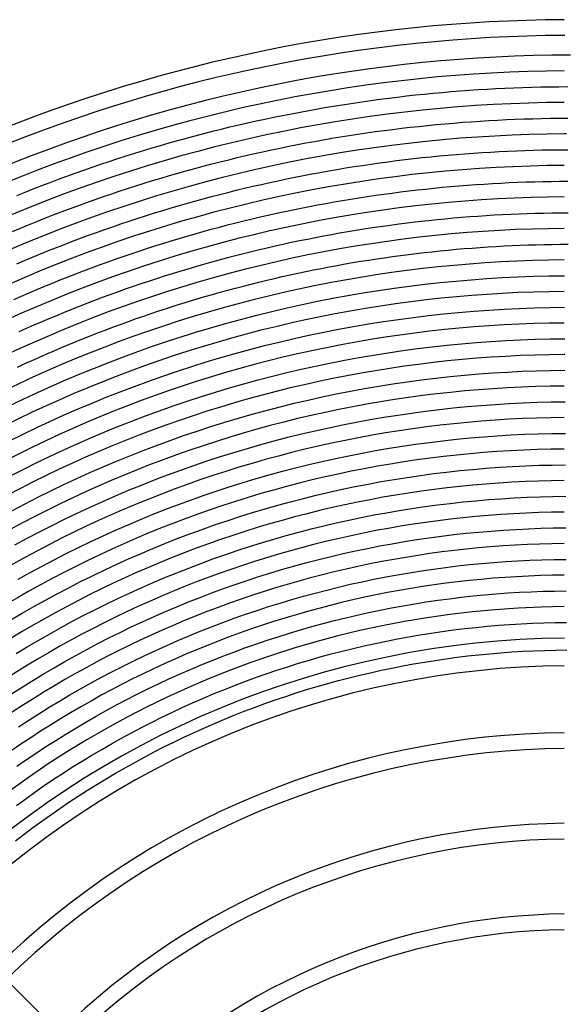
# Model space of a CAD drawing. Header units: millimetres. Extents: x -430 to 430, y -430 to 430.
# Tile 93 of 116: x -140 to -2, y 140 to 390. Entities that reach past the tile are written whole.
import ezdxf

# ---------------------------------------------------------------- set-up
doc = ezdxf.new("R2010")
doc.units = ezdxf.units.MM
doc.layers.add('HIDDEN', color=7, linetype='Continuous')
doc.layers.add('THICK', color=7, linetype='Continuous')

msp = doc.modelspace()

# ---------------------------------------------------------------- linework, layer by layer
at = {"layer": 'HIDDEN'}
for radius, start, end in [(386, 90.2738, 90.2969), (361, 90.234, 90.3175), (305, 90.354, 90.3757)]:
    msp.add_arc((0, 0), radius, start, end, dxfattribs=at)
at = {"layer": 'THICK'}
for p, q in [((-21.6, 372.37), (-19.33, 372.5)), ((-19.33, 372.5), (-17.06, 372.61)), ((-17.06, 372.61), (-14.79, 372.71)), ((-14.79, 372.71), (-12.51, 372.79)), ((-12.51, 372.79), (-10.24, 372.86)), ((-10.24, 372.86), (-7.96, 372.91)), ((-7.96, 372.91), (-5.69, 372.96)), ((-5.69, 372.96), (-3.41, 372.98)), ((-3.41, 372.98), (-1.14, 373)), ((-48.78, 369.8), (-46.52, 370.09)), ((-46.52, 370.09), (-44.27, 370.36)), ((-44.27, 370.36), (-42, 370.63)), ((-42, 370.63), (-39.74, 370.88)), ((-39.74, 370.88), (-37.48, 371.11)), ((-37.48, 371.11), (-35.22, 371.33)), ((-35.22, 371.33), (-32.95, 371.54)), ((-32.95, 371.54), (-30.68, 371.74)), ((-30.68, 371.74), (-28.41, 371.92)), ((-28.41, 371.92), (-26.15, 372.08)), ((-26.15, 372.08), (-23.88, 372.24)), ((-23.88, 372.24), (-21.6, 372.37)), ((-64.52, 367.38), (-62.28, 367.76)), ((-62.28, 367.76), (-60.03, 368.14)), ((-60.03, 368.14), (-57.79, 368.5)), ((-57.79, 368.5), (-55.54, 368.84)), ((-55.54, 368.84), (-53.29, 369.17)), ((-53.29, 369.17), (-51.04, 369.49)), ((-51.04, 369.49), (-48.78, 369.8)), ((-77.92, 364.77), (-75.7, 365.24)), ((-75.7, 365.24), (-73.47, 365.69)), ((-73.47, 365.69), (-71.23, 366.13)), ((-71.23, 366.13), (-69, 366.56)), ((-69, 366.56), (-66.76, 366.98)), ((-66.76, 366.98), (-64.52, 367.38)), ((-7.79, 364.92), (-5.57, 364.96)), ((-5.57, 364.96), (-3.34, 364.98)), ((-3.34, 364.98), (-1.11, 365)), ((-89.01, 362.22), (-86.8, 362.76)), ((-86.8, 362.76), (-84.58, 363.28)), ((-84.58, 363.28), (-82.37, 363.79)), ((-82.37, 363.79), (-80.15, 364.29)), ((-80.15, 364.29), (-77.92, 364.77)), ((-43.32, 362.42), (-41.1, 362.68)), ((-41.1, 362.68), (-38.89, 362.92)), ((-38.89, 362.92), (-36.68, 363.15)), ((-36.68, 363.15), (-34.46, 363.37)), ((-34.46, 363.37), (-32.24, 363.57)), ((-32.24, 363.57), (-30.02, 363.76)), ((-30.02, 363.76), (-27.81, 363.94)), ((-27.81, 363.94), (-25.58, 364.1)), ((-25.58, 364.1), (-23.36, 364.25)), ((-23.36, 364.25), (-21.14, 364.39)), ((-21.14, 364.39), (-18.92, 364.51)), ((-18.92, 364.51), (-16.69, 364.62)), ((-16.69, 364.62), (-14.47, 364.71)), ((-14.47, 364.71), (-12.24, 364.79)), ((-12.24, 364.79), (-10.02, 364.86)), ((-10.02, 364.86), (-7.79, 364.92)), ((-100.01, 359.34), (-97.82, 359.94)), ((-97.82, 359.94), (-95.62, 360.53)), ((-95.62, 360.53), (-93.42, 361.11)), ((-93.42, 361.11), (-91.22, 361.67)), ((-91.22, 361.67), (-89.01, 362.22)), ((-60.94, 359.88), (-58.75, 360.24)), ((-58.75, 360.24), (-56.55, 360.59)), ((-56.55, 360.59), (-54.35, 360.93)), ((-54.35, 360.93), (-52.15, 361.26)), ((-52.15, 361.26), (-49.94, 361.57)), ((-49.94, 361.57), (-47.73, 361.87)), ((-47.73, 361.87), (-45.53, 362.15)), ((-45.53, 362.15), (-43.32, 362.42)), ((-108.75, 356.79), (-106.57, 357.45)), ((-106.57, 357.45), (-104.39, 358.09)), ((-104.39, 358.09), (-102.21, 358.72)), ((-102.21, 358.72), (-100.01, 359.34)), ((-74.07, 357.41), (-71.89, 357.85)), ((-71.89, 357.85), (-69.71, 358.28)), ((-69.71, 358.28), (-67.52, 358.7)), ((-67.52, 358.7), (-65.33, 359.11)), ((-65.33, 359.11), (-63.14, 359.5)), ((-63.14, 359.5), (-60.94, 359.88)), ((-115.26, 354.74), (-113.1, 355.44)), ((-113.1, 355.44), (-110.93, 356.12)), ((-110.93, 356.12), (-108.75, 356.79)), ((-87.1, 354.46), (-84.94, 354.98)), ((-84.94, 354.98), (-82.77, 355.49)), ((-82.77, 355.49), (-80.6, 355.99)), ((-80.6, 355.99), (-78.43, 356.47)), ((-78.43, 356.47), (-76.25, 356.95)), ((-76.25, 356.95), (-74.07, 357.41)), ((-40.2, 354.73), (-38.04, 354.97)), ((-38.04, 354.97), (-35.87, 355.19)), ((-35.87, 355.19), (-33.71, 355.41)), ((-33.71, 355.41), (-31.54, 355.6)), ((-31.54, 355.6), (-29.37, 355.79)), ((-29.37, 355.79), (-27.2, 355.96)), ((-27.2, 355.96), (-25.02, 356.12)), ((-25.02, 356.12), (-22.85, 356.27)), ((-22.85, 356.27), (-20.68, 356.4)), ((-20.68, 356.4), (-18.5, 356.52)), ((-18.5, 356.52), (-16.33, 356.63)), ((-16.33, 356.63), (-14.15, 356.72)), ((-14.15, 356.72), (-11.98, 356.8)), ((-11.98, 356.8), (-9.8, 356.87)), ((-9.8, 356.87), (-7.62, 356.92)), ((-7.62, 356.92), (-5.44, 356.96)), ((-5.44, 356.96), (-3.27, 356.99)), ((-3.27, 356.99), (-1.09, 357)), ((-123.88, 351.83), (-121.74, 352.58)), ((-121.74, 352.58), (-119.58, 353.31)), ((-119.58, 353.31), (-117.43, 354.03)), ((-117.43, 354.03), (-115.26, 354.74)), ((-95.72, 352.22), (-93.57, 352.8)), ((-93.57, 352.8), (-91.42, 353.37)), ((-91.42, 353.37), (-89.26, 353.92)), ((-89.26, 353.92), (-87.1, 354.46)), ((-57.46, 352.35), (-55.31, 352.69)), ((-55.31, 352.69), (-53.16, 353.02)), ((-53.16, 353.02), (-51, 353.34)), ((-51, 353.34), (-48.85, 353.64)), ((-48.85, 353.64), (-46.69, 353.93)), ((-46.69, 353.93), (-44.53, 354.21)), ((-44.53, 354.21), (-42.37, 354.48)), ((-42.37, 354.48), (-40.2, 354.73)), ((-130.3, 349.5), (-128.17, 350.29)), ((-128.17, 350.29), (-126.03, 351.06)), ((-126.03, 351.06), (-123.88, 351.83)), ((-104.29, 349.78), (-102.15, 350.41)), ((-102.15, 350.41), (-100.01, 351.03)), ((-100.01, 351.03), (-97.87, 351.63)), ((-97.87, 351.63), (-95.72, 352.22)), ((-72.45, 349.57), (-70.31, 350.01)), ((-70.31, 350.01), (-68.18, 350.43)), ((-68.18, 350.43), (-66.04, 350.84)), ((-66.04, 350.84), (-63.9, 351.24)), ((-63.9, 351.24), (-61.75, 351.62)), ((-61.75, 351.62), (-59.61, 351.99)), ((-59.61, 351.99), (-57.46, 352.35)), ((-136.68, 347.06), (-134.56, 347.88)), ((-134.56, 347.88), (-132.43, 348.7)), ((-132.43, 348.7), (-130.3, 349.5)), ((-112.79, 347.14), (-110.67, 347.82)), ((-110.67, 347.82), (-108.55, 348.49)), ((-108.55, 348.49), (-106.42, 349.14)), ((-106.42, 349.14), (-104.29, 349.78)), ((-83.08, 347.2), (-80.96, 347.7)), ((-80.96, 347.7), (-78.83, 348.19)), ((-78.83, 348.19), (-76.71, 348.66)), ((-76.71, 348.66), (-74.58, 349.12)), ((-74.58, 349.12), (-72.45, 349.57)), ((-35.07, 347.23), (-32.95, 347.44)), ((-32.95, 347.44), (-30.83, 347.64)), ((-30.83, 347.64), (-28.71, 347.82)), ((-28.71, 347.82), (-26.59, 347.99)), ((-26.59, 347.99), (-24.46, 348.14)), ((-24.46, 348.14), (-22.34, 348.28)), ((-22.34, 348.28), (-20.21, 348.41)), ((-20.21, 348.41), (-18.09, 348.53)), ((-18.09, 348.53), (-15.96, 348.63)), ((-15.96, 348.63), (-13.83, 348.73)), ((-13.83, 348.73), (-11.71, 348.8)), ((-11.71, 348.8), (-9.58, 348.87)), ((-9.58, 348.87), (-7.45, 348.92)), ((-7.45, 348.92), (-5.32, 348.96)), ((-5.32, 348.96), (-3.19, 348.99)), ((-3.19, 348.99), (-1.06, 349)), ((-140.9, 345.36), (-138.79, 346.22)), ((-138.79, 346.22), (-136.68, 347.06)), ((-121.23, 344.28), (-119.12, 345.01)), ((-119.12, 345.01), (-117.02, 345.73)), ((-117.02, 345.73), (-114.91, 346.44)), ((-114.91, 346.44), (-112.79, 347.14)), ((-93.62, 344.5), (-91.52, 345.07)), ((-91.52, 345.07), (-89.41, 345.62)), ((-89.41, 345.62), (-87.3, 346.16)), ((-87.3, 346.16), (-85.19, 346.69)), ((-85.19, 346.69), (-83.08, 347.2)), ((-54.07, 344.79), (-51.97, 345.11)), ((-51.97, 345.11), (-49.86, 345.42)), ((-49.86, 345.42), (-47.75, 345.72)), ((-47.75, 345.72), (-45.64, 346)), ((-45.64, 346), (-43.53, 346.27)), ((-43.53, 346.27), (-41.42, 346.53)), ((-41.42, 346.53), (-39.3, 346.78)), ((-39.3, 346.78), (-37.19, 347.01)), ((-37.19, 347.01), (-35.07, 347.23)), ((-127.51, 342), (-125.42, 342.78)), ((-125.42, 342.78), (-123.33, 343.53)), ((-123.33, 343.53), (-121.23, 344.28)), ((-102, 342.12), (-99.91, 342.73)), ((-99.91, 342.73), (-97.82, 343.34)), ((-97.82, 343.34), (-95.72, 343.93)), ((-95.72, 343.93), (-93.62, 344.5)), ((-68.74, 342.16), (-66.65, 342.58)), ((-66.65, 342.58), (-64.56, 342.98)), ((-64.56, 342.98), (-62.47, 343.36)), ((-62.47, 343.36), (-60.37, 343.74)), ((-60.37, 343.74), (-58.27, 344.1)), ((-58.27, 344.1), (-56.17, 344.45)), ((-56.17, 344.45), (-54.07, 344.79)), ((-133.74, 339.61), (-131.67, 340.42)), ((-131.67, 340.42), (-129.59, 341.22)), ((-129.59, 341.22), (-127.51, 342)), ((-110.32, 339.53), (-108.25, 340.19)), ((-108.25, 340.19), (-106.17, 340.85)), ((-106.17, 340.85), (-104.09, 341.49)), ((-104.09, 341.49), (-102, 342.12)), ((-79.14, 339.91), (-77.07, 340.38)), ((-77.07, 340.38), (-74.99, 340.85)), ((-74.99, 340.85), (-72.91, 341.3)), ((-72.91, 341.3), (-70.82, 341.74)), ((-70.82, 341.74), (-68.74, 342.16)), ((-28.05, 339.84), (-25.98, 340.01)), ((-25.98, 340.01), (-23.9, 340.16)), ((-23.9, 340.16), (-21.83, 340.3)), ((-21.83, 340.3), (-19.75, 340.43)), ((-19.75, 340.43), (-17.67, 340.54)), ((-17.67, 340.54), (-15.6, 340.64)), ((-15.6, 340.64), (-13.52, 340.73)), ((-13.52, 340.73), (-11.44, 340.81)), ((-11.44, 340.81), (-9.36, 340.87)), ((-9.36, 340.87), (-7.28, 340.92)), ((-7.28, 340.92), (-5.2, 340.96)), ((-5.2, 340.96), (-3.12, 340.99)), ((-3.12, 340.99), (-1.04, 341)), ((-139.94, 337.11), (-137.88, 337.96)), ((-137.88, 337.96), (-135.81, 338.79)), ((-135.81, 338.79), (-133.74, 339.61)), ((-118.57, 336.73), (-116.51, 337.45)), ((-116.51, 337.45), (-114.45, 338.16)), ((-114.45, 338.16), (-112.39, 338.85)), ((-112.39, 338.85), (-110.32, 339.53)), ((-89.47, 337.34), (-87.41, 337.88)), ((-87.41, 337.88), (-85.35, 338.4)), ((-85.35, 338.4), (-83.28, 338.92)), ((-83.28, 338.92), (-81.21, 339.42)), ((-81.21, 339.42), (-79.14, 339.91)), ((-50.77, 337.2), (-48.72, 337.5)), ((-48.72, 337.5), (-46.66, 337.79)), ((-46.66, 337.79), (-44.6, 338.07)), ((-44.6, 338.07), (-42.53, 338.34)), ((-42.53, 338.34), (-40.47, 338.59)), ((-40.47, 338.59), (-38.4, 338.83)), ((-38.4, 338.83), (-36.33, 339.06)), ((-36.33, 339.06), (-34.26, 339.27)), ((-34.26, 339.27), (-32.19, 339.48)), ((-32.19, 339.48), (-30.12, 339.67)), ((-30.12, 339.67), (-28.05, 339.84)), ((-141.99, 336.25), (-139.94, 337.11)), ((-124.71, 334.51), (-122.67, 335.26)), ((-122.67, 335.26), (-120.62, 336)), ((-120.62, 336), (-118.57, 336.73)), ((-99.72, 334.45), (-97.67, 335.05)), ((-97.67, 335.05), (-95.63, 335.64)), ((-95.63, 335.64), (-93.58, 336.22)), ((-93.58, 336.22), (-91.53, 336.78)), ((-91.53, 336.78), (-89.47, 337.34)), ((-65.12, 334.72), (-63.08, 335.11)), ((-63.08, 335.11), (-61.03, 335.49)), ((-61.03, 335.49), (-58.99, 335.86)), ((-58.99, 335.86), (-56.94, 336.21)), ((-56.94, 336.21), (-54.88, 336.55)), ((-54.88, 336.55), (-52.83, 336.88)), ((-52.83, 336.88), (-50.77, 337.2)), ((-130.81, 332.17), (-128.78, 332.96)), ((-128.78, 332.96), (-126.75, 333.74)), ((-126.75, 333.74), (-124.71, 334.51)), ((-107.85, 331.92), (-105.82, 332.57)), ((-105.82, 332.57), (-103.79, 333.21)), ((-103.79, 333.21), (-101.75, 333.84)), ((-101.75, 333.84), (-99.72, 334.45)), ((-77.33, 332.12), (-75.3, 332.58)), ((-75.3, 332.58), (-73.27, 333.04)), ((-73.27, 333.04), (-71.24, 333.48)), ((-71.24, 333.48), (-69.2, 333.9)), ((-69.2, 333.9), (-67.16, 334.32)), ((-67.16, 334.32), (-65.12, 334.72)), ((-21.31, 332.32), (-19.29, 332.44)), ((-19.29, 332.44), (-17.26, 332.55)), ((-17.26, 332.55), (-15.23, 332.65)), ((-15.23, 332.65), (-13.2, 332.74)), ((-13.2, 332.74), (-11.17, 332.81)), ((-11.17, 332.81), (-9.14, 332.87)), ((-9.14, 332.87), (-7.11, 332.92)), ((-7.11, 332.92), (-5.08, 332.96)), ((-5.08, 332.96), (-3.05, 332.99)), ((-3.05, 332.99), (-1.02, 333)), ((-136.87, 329.72), (-134.86, 330.55)), ((-134.86, 330.55), (-132.84, 331.37)), ((-132.84, 331.37), (-130.81, 332.17)), ((-113.9, 329.89), (-111.89, 330.58)), ((-111.89, 330.58), (-109.87, 331.25)), ((-109.87, 331.25), (-107.85, 331.92)), ((-87.42, 329.6), (-85.41, 330.13)), ((-85.41, 330.13), (-83.39, 330.65)), ((-83.39, 330.65), (-81.37, 331.15)), ((-81.37, 331.15), (-79.35, 331.64)), ((-79.35, 331.64), (-77.33, 332.12)), ((-45.56, 329.87), (-43.55, 330.14)), ((-43.55, 330.14), (-41.53, 330.4)), ((-41.53, 330.4), (-39.52, 330.65)), ((-39.52, 330.65), (-37.5, 330.88)), ((-37.5, 330.88), (-35.48, 331.1)), ((-35.48, 331.1), (-33.46, 331.31)), ((-33.46, 331.31), (-31.44, 331.51)), ((-31.44, 331.51), (-29.42, 331.7)), ((-29.42, 331.7), (-27.39, 331.87)), ((-27.39, 331.87), (-25.37, 332.03)), ((-25.37, 332.03), (-23.34, 332.18)), ((-23.34, 332.18), (-21.31, 332.32)), ((-140.88, 328.03), (-138.88, 328.88)), ((-138.88, 328.88), (-136.87, 329.72)), ((-121.92, 327.01), (-119.92, 327.75)), ((-119.92, 327.75), (-117.92, 328.48)), ((-117.92, 328.48), (-115.91, 329.19)), ((-115.91, 329.19), (-113.9, 329.89)), ((-95.44, 327.37), (-93.44, 327.95)), ((-93.44, 327.95), (-91.43, 328.51)), ((-91.43, 328.51), (-89.43, 329.06)), ((-89.43, 329.06), (-87.42, 329.6)), ((-61.6, 327.25), (-59.6, 327.62)), ((-59.6, 327.62), (-57.6, 327.98)), ((-57.6, 327.98), (-55.6, 328.33)), ((-55.6, 328.33), (-53.6, 328.66)), ((-53.6, 328.66), (-51.59, 328.98)), ((-51.59, 328.98), (-49.58, 329.29)), ((-49.58, 329.29), (-47.57, 329.58)), ((-47.57, 329.58), (-45.56, 329.87)), ((-127.88, 324.73), (-125.9, 325.5)), ((-125.9, 325.5), (-123.91, 326.26)), ((-123.91, 326.26), (-121.92, 327.01)), ((-105.37, 324.31), (-103.39, 324.95)), ((-103.39, 324.95), (-101.41, 325.57)), ((-101.41, 325.57), (-99.42, 326.18)), ((-99.42, 326.18), (-97.43, 326.78)), ((-97.43, 326.78), (-95.44, 327.37)), ((-73.53, 324.78), (-71.55, 325.22)), ((-71.55, 325.22), (-69.57, 325.65)), ((-69.57, 325.65), (-67.58, 326.07)), ((-67.58, 326.07), (-65.59, 326.48)), ((-65.59, 326.48), (-63.59, 326.87)), ((-63.59, 326.87), (-61.6, 327.25)), ((-9.85, 324.85), (-5.91, 324.95)), ((-5.91, 324.95), (-1.97, 324.99)), ((-133.8, 322.33), (-131.83, 323.14)), ((-131.83, 323.14), (-129.86, 323.94)), ((-129.86, 323.94), (-127.88, 324.73)), ((-111.29, 322.33), (-109.32, 323)), ((-109.32, 323), (-107.35, 323.66)), ((-107.35, 323.66), (-105.37, 324.31)), ((-83.4, 322.39), (-81.44, 322.89)), ((-81.44, 322.89), (-79.46, 323.38)), ((-79.46, 323.38), (-77.49, 323.86)), ((-77.49, 323.86), (-75.51, 324.33)), ((-75.51, 324.33), (-73.53, 324.78)), ((-41.28, 322.37), (-37.37, 322.84)), ((-37.37, 322.84), (-33.45, 323.27)), ((-33.45, 323.27), (-29.53, 323.66)), ((-29.53, 323.66), (-25.6, 323.99)), ((-25.6, 323.99), (-21.67, 324.28)), ((-21.67, 324.28), (-17.73, 324.52)), ((-17.73, 324.52), (-13.79, 324.71)), ((-13.79, 324.71), (-9.85, 324.85)), ((-139.68, 319.83), (-137.72, 320.68)), ((-137.72, 320.68), (-135.77, 321.51)), ((-135.77, 321.51), (-133.8, 322.33)), ((-119.12, 319.52), (-117.17, 320.24)), ((-117.17, 320.24), (-115.22, 320.95)), ((-115.22, 320.95), (-113.26, 321.64)), ((-113.26, 321.64), (-111.29, 322.33)), ((-93.2, 319.69), (-91.24, 320.26)), ((-91.24, 320.26), (-89.29, 320.81)), ((-89.29, 320.81), (-87.33, 321.34)), ((-87.33, 321.34), (-85.37, 321.87)), ((-85.37, 321.87), (-83.4, 322.39)), ((-60.74, 319.27), (-56.87, 319.99)), ((-56.87, 319.99), (-52.98, 320.65)), ((-52.98, 320.65), (-49.09, 321.27)), ((-49.09, 321.27), (-45.19, 321.84)), ((-45.19, 321.84), (-41.28, 322.37)), ((-141.63, 318.97), (-139.68, 319.83)), ((-124.95, 317.28), (-123.01, 318.04)), ((-123.01, 318.04), (-121.07, 318.78)), ((-121.07, 318.78), (-119.12, 319.52)), ((-100.97, 317.32), (-99.03, 317.93)), ((-99.03, 317.93), (-97.09, 318.53)), ((-97.09, 318.53), (-95.15, 319.12)), ((-95.15, 319.12), (-93.2, 319.69)), ((-72.32, 316.85), (-68.47, 317.71)), ((-68.47, 317.71), (-64.61, 318.51)), ((-64.61, 318.51), (-60.74, 319.27)), ((-132.65, 314.14), (-130.74, 314.94)), ((-130.74, 314.94), (-128.81, 315.73)), ((-128.81, 315.73), (-126.88, 316.51)), ((-126.88, 316.51), (-124.95, 317.28)), ((-108.68, 314.77), (-106.76, 315.42)), ((-106.76, 315.42), (-104.83, 316.07)), ((-104.83, 316.07), (-102.9, 316.7)), ((-102.9, 316.7), (-100.97, 317.32)), ((-83.8, 314.01), (-79.98, 315)), ((-79.98, 315), (-76.16, 315.95)), ((-76.16, 315.95), (-72.32, 316.85)), ((-36.45, 314.9), (-32.63, 315.32)), ((-32.63, 315.32), (-28.8, 315.69)), ((-28.8, 315.69), (-24.97, 316.02)), ((-24.97, 316.02), (-21.13, 316.29)), ((-21.13, 316.29), (-17.29, 316.53)), ((-17.29, 316.53), (-13.45, 316.71)), ((-13.45, 316.71), (-9.61, 316.85)), ((-9.61, 316.85), (-5.77, 316.95)), ((-5.77, 316.95), (-1.92, 316.99)), ((-138.38, 311.66), (-136.48, 312.5)), ((-136.48, 312.5), (-134.57, 313.32)), ((-134.57, 313.32), (-132.65, 314.14)), ((-116.33, 312.02), (-114.42, 312.72)), ((-114.42, 312.72), (-112.51, 313.42)), ((-112.51, 313.42), (-110.6, 314.1)), ((-110.6, 314.1), (-108.68, 314.77)), ((-91.39, 311.89), (-87.6, 312.97)), ((-87.6, 312.97), (-83.8, 314.01)), ((-55.47, 312.11), (-51.68, 312.76)), ((-51.68, 312.76), (-47.88, 313.36)), ((-47.88, 313.36), (-44.08, 313.92)), ((-44.08, 313.92), (-40.26, 314.43)), ((-40.26, 314.43), (-36.45, 314.9)), ((-140.28, 310.81), (-138.38, 311.66)), ((-122.02, 309.84), (-120.13, 310.58)), ((-120.13, 310.58), (-118.23, 311.3)), ((-118.23, 311.3), (-116.33, 312.02)), ((-98.93, 309.58), (-95.17, 310.75)), ((-95.17, 310.75), (-91.39, 311.89)), ((-66.79, 309.89), (-63.02, 310.67)), ((-63.02, 310.67), (-59.25, 311.41)), ((-59.25, 311.41), (-55.47, 312.11)), ((-129.54, 306.77), (-127.67, 307.55)), ((-127.67, 307.55), (-125.79, 308.33)), ((-125.79, 308.33), (-123.91, 309.09)), ((-123.91, 309.09), (-122.02, 309.84)), ((-106.41, 307.09), (-102.68, 308.35)), ((-102.68, 308.35), (-98.93, 309.58)), ((-78.02, 307.25), (-74.28, 308.17)), ((-74.28, 308.17), (-70.54, 309.05)), ((-70.54, 309.05), (-66.79, 309.89)), ((-31.8, 307.36), (-28.07, 307.72)), ((-28.07, 307.72), (-24.34, 308.04)), ((-24.34, 308.04), (-20.6, 308.31)), ((-20.6, 308.31), (-16.86, 308.54)), ((-16.86, 308.54), (-13.11, 308.72)), ((-13.11, 308.72), (-9.37, 308.86)), ((-9.37, 308.86), (-5.62, 308.95)), ((-5.62, 308.95), (-1.87, 308.99)), ((-135.13, 304.35), (-133.27, 305.17)), ((-133.27, 305.17), (-131.41, 305.97)), ((-131.41, 305.97), (-129.54, 306.77)), ((-113.83, 304.41), (-110.13, 305.77)), ((-110.13, 305.77), (-106.41, 307.09)), ((-89.14, 304.21), (-85.45, 305.27)), ((-85.45, 305.27), (-81.74, 306.28)), ((-81.74, 306.28), (-78.02, 307.25)), ((-50.37, 304.87), (-46.67, 305.45)), ((-46.67, 305.45), (-42.96, 306)), ((-42.96, 306), (-39.25, 306.5)), ((-39.25, 306.5), (-35.53, 306.95)), ((-35.53, 306.95), (-31.8, 307.36)), ((-140.68, 301.82), (-138.84, 302.68)), ((-138.84, 302.68), (-136.99, 303.52)), ((-136.99, 303.52), (-135.13, 304.35)), ((-121.18, 301.56), (-117.51, 303.01)), ((-117.51, 303.01), (-113.83, 304.41)), ((-96.49, 301.96), (-92.82, 303.1)), ((-92.82, 303.1), (-89.14, 304.21)), ((-65.1, 302.06), (-61.43, 302.83)), ((-61.43, 302.83), (-57.75, 303.55)), ((-57.75, 303.55), (-54.07, 304.23)), ((-54.07, 304.23), (-50.37, 304.87)), ((-128.46, 298.54), (-124.83, 300.07)), ((-124.83, 300.07), (-121.18, 301.56)), ((-103.79, 299.53), (-100.15, 300.76)), ((-100.15, 300.76), (-96.49, 301.96)), ((-76.05, 299.5), (-72.41, 300.4)), ((-72.41, 300.4), (-68.76, 301.25)), ((-68.76, 301.25), (-65.1, 302.06)), ((-27.35, 299.76), (-23.71, 300.06)), ((-23.71, 300.06), (-20.07, 300.33)), ((-20.07, 300.33), (-16.42, 300.55)), ((-16.42, 300.55), (-12.77, 300.73)), ((-12.77, 300.73), (-9.13, 300.86)), ((-9.13, 300.86), (-5.48, 300.95)), ((-5.48, 300.95), (-1.83, 300.99)), ((-132.07, 296.96), (-128.46, 298.54)), ((-111.03, 296.92), (-107.42, 298.25)), ((-107.42, 298.25), (-103.79, 299.53)), ((-86.89, 296.53), (-83.29, 297.56)), ((-83.29, 297.56), (-79.67, 298.55)), ((-79.67, 298.55), (-76.05, 299.5)), ((-49.07, 296.97), (-45.46, 297.55)), ((-45.46, 297.55), (-41.85, 298.08)), ((-41.85, 298.08), (-38.23, 298.56)), ((-38.23, 298.56), (-34.61, 299)), ((-34.61, 299), (-30.98, 299.4)), ((-30.98, 299.4), (-27.35, 299.76)), ((-139.23, 293.66), (-135.66, 295.33)), ((-135.66, 295.33), (-132.07, 296.96)), ((-118.2, 294.14), (-114.62, 295.55)), ((-114.62, 295.55), (-111.03, 296.92)), ((-94.06, 294.34), (-90.48, 295.46)), ((-90.48, 295.46), (-86.89, 296.53)), ((-63.41, 294.24), (-59.84, 294.99)), ((-59.84, 294.99), (-56.26, 295.7)), ((-56.26, 295.7), (-52.67, 296.36)), ((-52.67, 296.36), (-49.07, 296.97)), ((-142.79, 291.95), (-139.23, 293.66)), ((-125.3, 291.19), (-121.75, 292.69)), ((-121.75, 292.69), (-118.2, 294.14)), ((-101.17, 291.97), (-97.62, 293.17)), ((-97.62, 293.17), (-94.06, 294.34)), ((-74.08, 291.74), (-70.53, 292.62)), ((-70.53, 292.62), (-66.98, 293.45)), ((-66.98, 293.45), (-63.41, 294.24)), ((-19.53, 292.35), (-15.99, 292.56)), ((-15.99, 292.56), (-12.44, 292.74)), ((-12.44, 292.74), (-8.88, 292.87)), ((-8.88, 292.87), (-5.33, 292.95)), ((-5.33, 292.95), (-1.78, 292.99)), ((-128.82, 289.65), (-125.3, 291.19)), ((-108.22, 289.43), (-104.71, 290.72)), ((-104.71, 290.72), (-101.17, 291.97)), ((-81.13, 289.86), (-77.61, 290.82)), ((-77.61, 290.82), (-74.08, 291.74)), ((-44.26, 289.64), (-40.74, 290.15)), ((-40.74, 290.15), (-37.22, 290.63)), ((-37.22, 290.63), (-33.69, 291.06)), ((-33.69, 291.06), (-30.16, 291.44)), ((-30.16, 291.44), (-26.62, 291.79)), ((-26.62, 291.79), (-23.08, 292.09)), ((-23.08, 292.09), (-19.53, 292.35)), ((-135.81, 286.44), (-132.32, 288.06)), ((-132.32, 288.06), (-128.82, 289.65)), ((-115.21, 286.72), (-111.73, 288.09)), ((-111.73, 288.09), (-108.22, 289.43)), ((-91.62, 286.72), (-88.14, 287.81)), ((-88.14, 287.81), (-84.64, 288.85)), ((-84.64, 288.85), (-81.13, 289.86)), ((-58.25, 287.15), (-54.76, 287.84)), ((-54.76, 287.84), (-51.27, 288.48)), ((-51.27, 288.48), (-47.76, 289.08)), ((-47.76, 289.08), (-44.26, 289.64)), ((-139.27, 284.77), (-135.81, 286.44)), ((-122.13, 283.84), (-118.68, 285.3)), ((-118.68, 285.3), (-115.21, 286.72)), ((-98.55, 284.41), (-95.1, 285.58)), ((-95.1, 285.58), (-91.62, 286.72)), ((-68.66, 284.84), (-65.2, 285.65)), ((-65.2, 285.65), (-61.73, 286.42)), ((-61.73, 286.42), (-58.25, 287.15)), ((-8.64, 284.87), (-5.19, 284.95)), ((-5.19, 284.95), (-1.73, 284.99)), ((-142.71, 283.06), (-139.27, 284.77)), ((-125.57, 282.34), (-122.13, 283.84)), ((-105.42, 281.93), (-101.99, 283.19)), ((-101.99, 283.19), (-98.55, 284.41)), ((-78.98, 282.16), (-75.55, 283.09)), ((-75.55, 283.09), (-72.11, 283.99)), ((-72.11, 283.99), (-68.66, 284.84)), ((-39.63, 282.23), (-36.2, 282.69)), ((-36.2, 282.69), (-32.77, 283.11)), ((-32.77, 283.11), (-29.33, 283.49)), ((-29.33, 283.49), (-25.89, 283.82)), ((-25.89, 283.82), (-22.45, 284.11)), ((-22.45, 284.11), (-19, 284.37)), ((-19, 284.37), (-15.55, 284.58)), ((-15.55, 284.58), (-12.1, 284.74)), ((-12.1, 284.74), (-8.64, 284.87)), ((-132.38, 279.21), (-128.98, 280.79)), ((-128.98, 280.79), (-125.57, 282.34)), ((-112.23, 279.29), (-108.83, 280.64)), ((-108.83, 280.64), (-105.42, 281.93)), ((-89.19, 279.1), (-85.8, 280.16)), ((-85.8, 280.16), (-82.39, 281.18)), ((-82.39, 281.18), (-78.98, 282.16)), ((-56.66, 279.31), (-53.27, 279.98)), ((-53.27, 279.98), (-49.87, 280.6)), ((-49.87, 280.6), (-46.46, 281.19)), ((-46.46, 281.19), (-43.05, 281.73)), ((-43.05, 281.73), (-39.63, 282.23)), ((-139.11, 275.91), (-135.76, 277.58)), ((-135.76, 277.58), (-132.38, 279.21)), ((-118.97, 276.49), (-115.61, 277.91)), ((-115.61, 277.91), (-112.23, 279.29)), ((-95.93, 276.85), (-92.57, 277.99)), ((-92.57, 277.99), (-89.19, 279.1)), ((-66.78, 277.06), (-63.42, 277.85)), ((-63.42, 277.85), (-60.04, 278.6)), ((-60.04, 278.6), (-56.66, 279.31)), ((-142.45, 274.21), (-139.11, 275.91)), ((-125.64, 273.52), (-122.32, 275.03)), ((-122.32, 275.03), (-118.97, 276.49)), ((-102.62, 274.44), (-99.28, 275.67)), ((-99.28, 275.67), (-95.93, 276.85)), ((-76.82, 274.45), (-73.49, 275.36)), ((-73.49, 275.36), (-70.14, 276.23)), ((-70.14, 276.23), (-66.78, 277.06)), ((-35.18, 274.76), (-31.85, 275.16)), ((-31.85, 275.16), (-28.51, 275.53)), ((-28.51, 275.53), (-25.16, 275.85)), ((-25.16, 275.85), (-21.82, 276.14)), ((-21.82, 276.14), (-18.47, 276.38)), ((-18.47, 276.38), (-15.11, 276.59)), ((-15.11, 276.59), (-11.76, 276.75)), ((-11.76, 276.75), (-8.4, 276.87)), ((-8.4, 276.87), (-5.04, 276.95)), ((-5.04, 276.95), (-1.68, 276.99)), ((-128.95, 271.98), (-125.64, 273.52)), ((-109.25, 271.87), (-105.94, 273.18)), ((-105.94, 273.18), (-102.62, 274.44)), ((-86.75, 271.48), (-83.45, 272.51)), ((-83.45, 272.51), (-80.14, 273.5)), ((-80.14, 273.5), (-76.82, 274.45)), ((-51.77, 272.12), (-48.47, 272.73)), ((-48.47, 272.73), (-45.16, 273.29)), ((-45.16, 273.29), (-41.84, 273.82)), ((-41.84, 273.82), (-38.51, 274.31)), ((-38.51, 274.31), (-35.18, 274.76)), ((-135.51, 268.77), (-132.24, 270.39)), ((-132.24, 270.39), (-128.95, 271.98)), ((-115.81, 269.14), (-112.54, 270.53)), ((-112.54, 270.53), (-109.25, 271.87)), ((-93.31, 269.29), (-90.04, 270.4)), ((-90.04, 270.4), (-86.75, 271.48)), ((-64.91, 269.29), (-61.64, 270.06)), ((-61.64, 270.06), (-58.36, 270.78)), ((-58.36, 270.78), (-55.07, 271.47)), ((-55.07, 271.47), (-51.77, 272.12)), ((-138.76, 267.11), (-135.51, 268.77)), ((-122.3, 266.25), (-119.07, 267.72)), ((-119.07, 267.72), (-115.81, 269.14)), ((-99.82, 266.95), (-96.57, 268.14)), ((-96.57, 268.14), (-93.31, 269.29)), ((-74.66, 266.75), (-71.42, 267.63)), ((-71.42, 267.63), (-68.17, 268.48)), ((-68.17, 268.48), (-64.91, 269.29)), ((-30.93, 267.22), (-27.69, 267.57)), ((-27.69, 267.57), (-24.44, 267.89)), ((-24.44, 267.89), (-21.19, 268.16)), ((-21.19, 268.16), (-17.93, 268.4)), ((-17.93, 268.4), (-14.68, 268.6)), ((-14.68, 268.6), (-11.42, 268.76)), ((-11.42, 268.76), (-8.16, 268.88)), ((-8.16, 268.88), (-4.89, 268.96)), ((-4.89, 268.96), (-1.63, 269)), ((-141.99, 265.4), (-138.76, 267.11)), ((-125.52, 264.75), (-122.3, 266.25)), ((-106.26, 264.45), (-103.05, 265.72)), ((-103.05, 265.72), (-99.82, 266.95)), ((-81.11, 264.86), (-77.89, 265.82)), ((-77.89, 265.82), (-74.66, 266.75)), ((-47.07, 264.85), (-43.85, 265.4)), ((-43.85, 265.4), (-40.63, 265.91)), ((-40.63, 265.91), (-37.4, 266.39)), ((-37.4, 266.39), (-34.17, 266.82)), ((-34.17, 266.82), (-30.93, 267.22)), ((-131.91, 261.63), (-128.73, 263.21)), ((-128.73, 263.21), (-125.52, 264.75)), ((-112.65, 261.79), (-109.46, 263.14)), ((-109.46, 263.14), (-106.26, 264.45)), ((-90.69, 261.73), (-87.51, 262.81)), ((-87.51, 262.81), (-84.32, 263.85)), ((-84.32, 263.85), (-81.11, 264.86)), ((-59.86, 262.26), (-56.67, 262.96)), ((-56.67, 262.96), (-53.48, 263.63)), ((-53.48, 263.63), (-50.28, 264.26)), ((-50.28, 264.26), (-47.07, 264.85)), ((-138.22, 258.35), (-135.07, 260.01)), ((-135.07, 260.01), (-131.91, 261.63)), ((-118.96, 258.98), (-115.81, 260.41)), ((-115.81, 260.41), (-112.65, 261.79)), ((-97.02, 259.45), (-93.86, 260.61)), ((-93.86, 260.61), (-90.69, 261.73)), ((-69.36, 259.9), (-66.2, 260.73)), ((-66.2, 260.73), (-63.03, 261.51)), ((-63.03, 261.51), (-59.86, 262.26)), ((-23.71, 259.92), (-20.56, 260.19)), ((-20.56, 260.19), (-17.4, 260.42)), ((-17.4, 260.42), (-14.24, 260.61)), ((-14.24, 260.61), (-11.08, 260.76)), ((-11.08, 260.76), (-7.91, 260.88)), ((-7.91, 260.88), (-4.75, 260.96)), ((-4.75, 260.96), (-1.58, 261)), ((-141.34, 256.66), (-138.22, 258.35)), ((-125.21, 256.02), (-122.1, 257.52)), ((-122.1, 257.52), (-118.96, 258.98)), ((-103.28, 257.03), (-100.16, 258.26)), ((-100.16, 258.26), (-97.02, 259.45)), ((-78.77, 257.21), (-75.64, 258.15)), ((-75.64, 258.15), (-72.51, 259.04)), ((-72.51, 259.04), (-69.36, 259.9)), ((-45.67, 256.97), (-42.55, 257.51)), ((-42.55, 257.51), (-39.42, 258.01)), ((-39.42, 258.01), (-36.29, 258.46)), ((-36.29, 258.46), (-33.15, 258.89)), ((-33.15, 258.89), (-30.01, 259.27)), ((-30.01, 259.27), (-26.86, 259.61)), ((-26.86, 259.61), (-23.71, 259.92)), ((-128.31, 254.48), (-125.21, 256.02)), ((-109.49, 254.44), (-106.39, 255.75)), ((-106.39, 255.75), (-103.28, 257.03)), ((-88.07, 254.17), (-84.99, 255.22)), ((-84.99, 255.22), (-81.88, 256.23)), ((-81.88, 256.23), (-78.77, 257.21)), ((-58.08, 254.46), (-54.99, 255.14)), ((-54.99, 255.14), (-51.89, 255.79)), ((-51.89, 255.79), (-48.78, 256.4)), ((-48.78, 256.4), (-45.67, 256.97)), ((-134.44, 251.3), (-131.39, 252.91)), ((-131.39, 252.91), (-128.31, 254.48)), ((-115.63, 251.71), (-112.56, 253.1)), ((-112.56, 253.1), (-109.49, 254.44)), ((-94.21, 251.96), (-91.15, 253.09)), ((-91.15, 253.09), (-88.07, 254.17)), ((-67.3, 252.17), (-64.23, 252.97)), ((-64.23, 252.97), (-61.16, 253.73)), ((-61.16, 253.73), (-58.08, 254.46)), ((-16.87, 252.44), (-13.8, 252.62)), ((-13.8, 252.62), (-10.74, 252.77)), ((-10.74, 252.77), (-7.67, 252.88)), ((-7.67, 252.88), (-4.6, 252.96)), ((-4.6, 252.96), (-1.53, 253)), ((-137.48, 249.65), (-134.44, 251.3)), ((-121.7, 248.83), (-118.67, 250.29)), ((-118.67, 250.29), (-115.63, 251.71)), ((-100.3, 249.6), (-97.26, 250.8)), ((-97.26, 250.8), (-94.21, 251.96)), ((-76.43, 249.56), (-73.39, 250.47)), ((-73.39, 250.47), (-70.35, 251.34)), ((-70.35, 251.34), (-67.3, 252.17)), ((-41.24, 249.62), (-38.21, 250.1)), ((-38.21, 250.1), (-35.18, 250.54)), ((-35.18, 250.54), (-32.14, 250.95)), ((-32.14, 250.95), (-29.09, 251.32)), ((-29.09, 251.32), (-26.04, 251.66)), ((-26.04, 251.66), (-22.98, 251.95)), ((-22.98, 251.95), (-19.93, 252.21)), ((-19.93, 252.21), (-16.87, 252.44)), ((-140.5, 247.96), (-137.48, 249.65)), ((-124.71, 247.34), (-121.7, 248.83)), ((-106.32, 247.1), (-103.32, 248.37)), ((-103.32, 248.37), (-100.3, 249.6)), ((-85.46, 246.61), (-82.46, 247.63)), ((-82.46, 247.63), (-79.45, 248.61)), ((-79.45, 248.61), (-76.43, 249.56)), ((-53.3, 247.32), (-50.3, 247.95)), ((-50.3, 247.95), (-47.29, 248.54)), ((-47.29, 248.54), (-44.27, 249.1)), ((-44.27, 249.1), (-41.24, 249.62)), ((-130.67, 244.24), (-127.7, 245.81)), ((-127.7, 245.81), (-124.71, 247.34)), ((-112.29, 244.44), (-109.31, 245.79)), ((-109.31, 245.79), (-106.32, 247.1)), ((-91.41, 244.47), (-88.44, 245.56)), ((-88.44, 245.56), (-85.46, 246.61)), ((-65.23, 244.45), (-62.26, 245.22)), ((-62.26, 245.22), (-59.29, 245.96)), ((-59.29, 245.96), (-56.3, 246.66)), ((-56.3, 246.66), (-53.3, 247.32)), ((-7.43, 244.89), (-4.46, 244.96)), ((-4.46, 244.96), (-1.49, 245)), ((-136.56, 241), (-133.62, 242.64)), ((-133.62, 242.64), (-130.67, 244.24)), ((-118.18, 241.65), (-115.24, 243.06)), ((-115.24, 243.06), (-112.29, 244.44)), ((-97.32, 242.18), (-94.37, 243.34)), ((-94.37, 243.34), (-91.41, 244.47)), ((-74.08, 241.91), (-71.14, 242.79)), ((-71.14, 242.79), (-68.19, 243.64)), ((-68.19, 243.64), (-65.23, 244.45)), ((-37.01, 242.19), (-34.06, 242.62)), ((-34.06, 242.62), (-31.12, 243.02)), ((-31.12, 243.02), (-28.17, 243.38)), ((-28.17, 243.38), (-25.22, 243.7)), ((-25.22, 243.7), (-22.26, 243.99)), ((-22.26, 243.99), (-19.3, 244.24)), ((-19.3, 244.24), (-16.33, 244.46)), ((-16.33, 244.46), (-13.37, 244.64)), ((-13.37, 244.64), (-10.4, 244.78)), ((-10.4, 244.78), (-7.43, 244.89)), ((-139.47, 239.33), (-136.56, 241)), ((-124.01, 238.71), (-121.1, 240.2)), ((-121.1, 240.2), (-118.18, 241.65)), ((-103.16, 239.75), (-100.25, 240.98)), ((-100.25, 240.98), (-97.32, 242.18)), ((-82.84, 239.05), (-79.93, 240.04)), ((-79.93, 240.04), (-77.01, 240.99)), ((-77.01, 240.99), (-74.08, 241.91)), ((-51.62, 239.5), (-48.71, 240.11)), ((-48.71, 240.11), (-45.79, 240.68)), ((-45.79, 240.68), (-42.87, 241.22)), ((-42.87, 241.22), (-39.94, 241.72)), ((-39.94, 241.72), (-37.01, 242.19)), ((-142.36, 237.62), (-139.47, 239.33)), ((-126.9, 237.19), (-124.01, 238.71)), ((-108.95, 237.17), (-106.06, 238.48)), ((-106.06, 238.48), (-103.16, 239.75)), ((-88.61, 236.98), (-85.73, 238.03)), ((-85.73, 238.03), (-82.84, 239.05)), ((-63.17, 236.72), (-60.3, 237.46)), ((-60.3, 237.46), (-57.41, 238.18)), ((-57.41, 238.18), (-54.52, 238.86)), ((-54.52, 238.86), (-51.62, 239.5)), ((-132.61, 234.04), (-129.76, 235.63)), ((-129.76, 235.63), (-126.9, 237.19)), ((-114.67, 234.46), (-111.82, 235.84)), ((-111.82, 235.84), (-108.95, 237.17)), ((-94.33, 234.76), (-91.48, 235.88)), ((-91.48, 235.88), (-88.61, 236.98)), ((-71.74, 234.26), (-68.89, 235.11)), ((-68.89, 235.11), (-66.04, 235.93)), ((-66.04, 235.93), (-63.17, 236.72)), ((-32.95, 234.7), (-30.1, 235.08)), ((-30.1, 235.08), (-27.25, 235.43)), ((-27.25, 235.43), (-24.39, 235.74)), ((-24.39, 235.74), (-21.53, 236.02)), ((-21.53, 236.02), (-18.67, 236.26)), ((-18.67, 236.26), (-15.8, 236.47)), ((-15.8, 236.47), (-12.93, 236.65)), ((-12.93, 236.65), (-10.06, 236.79)), ((-10.06, 236.79), (-7.19, 236.89)), ((-7.19, 236.89), (-4.31, 236.96)), ((-4.31, 236.96), (-1.44, 237)), ((-135.44, 232.42), (-132.61, 234.04)), ((-120.32, 231.61), (-117.5, 233.05)), ((-117.5, 233.05), (-114.67, 234.46)), ((-100, 232.4), (-97.17, 233.59)), ((-97.17, 233.59), (-94.33, 234.76)), ((-77.4, 232.45), (-74.58, 233.37)), ((-74.58, 233.37), (-71.74, 234.26)), ((-47.12, 232.27), (-44.3, 232.82)), ((-44.3, 232.82), (-41.47, 233.34)), ((-41.47, 233.34), (-38.64, 233.83)), ((-38.64, 233.83), (-35.8, 234.28)), ((-35.8, 234.28), (-32.95, 234.7)), ((-141.04, 229.06), (-138.25, 230.76)), ((-138.25, 230.76), (-135.44, 232.42)), ((-125.9, 228.62), (-123.12, 230.13)), ((-123.12, 230.13), (-120.32, 231.61)), ((-105.61, 229.9), (-102.81, 231.17)), ((-102.81, 231.17), (-100, 232.4)), ((-85.81, 229.48), (-83.02, 230.51)), ((-83.02, 230.51), (-80.22, 231.5)), ((-80.22, 231.5), (-77.4, 232.45)), ((-58.33, 229.71), (-55.54, 230.4)), ((-55.54, 230.4), (-52.74, 231.06)), ((-52.74, 231.06), (-49.93, 231.68)), ((-49.93, 231.68), (-47.12, 232.27)), ((-6.97, 229.89), (-4.18, 229.96)), ((-4.18, 229.96), (-1.39, 230)), ((-128.67, 227.08), (-125.9, 228.62)), ((-111.15, 227.28), (-108.39, 228.61)), ((-108.39, 228.61), (-105.61, 229.9)), ((-91.35, 227.33), (-88.59, 228.42)), ((-88.59, 228.42), (-85.81, 229.48)), ((-66.65, 227.44), (-63.88, 228.23)), ((-63.88, 228.23), (-61.11, 228.99)), ((-61.11, 228.99), (-58.33, 229.71)), ((-34.74, 227.36), (-31.98, 227.77)), ((-31.98, 227.77), (-29.21, 228.14)), ((-29.21, 228.14), (-26.44, 228.47)), ((-26.44, 228.47), (-23.67, 228.78)), ((-23.67, 228.78), (-20.89, 229.05)), ((-20.89, 229.05), (-18.12, 229.29)), ((-18.12, 229.29), (-15.33, 229.49)), ((-15.33, 229.49), (-12.55, 229.66)), ((-12.55, 229.66), (-9.76, 229.79)), ((-9.76, 229.79), (-6.97, 229.89)), ((-134.14, 223.89), (-131.41, 225.5)), ((-131.41, 225.5), (-128.67, 227.08)), ((-116.63, 224.51), (-113.9, 225.91)), ((-113.9, 225.91), (-111.15, 227.28)), ((-99.56, 223.86), (-96.84, 225.05)), ((-96.84, 225.05), (-94.1, 226.21)), ((-94.1, 226.21), (-91.35, 227.33)), ((-74.88, 224.86), (-72.14, 225.75)), ((-72.14, 225.75), (-69.4, 226.61)), ((-69.4, 226.61), (-66.65, 227.44)), ((-48.46, 224.84), (-45.73, 225.41)), ((-45.73, 225.41), (-42.99, 225.95)), ((-42.99, 225.95), (-40.24, 226.45)), ((-40.24, 226.45), (-37.49, 226.92)), ((-37.49, 226.92), (-34.74, 227.36)), ((-136.84, 222.25), (-134.14, 223.89)), ((-122.04, 221.62), (-119.35, 223.08)), ((-119.35, 223.08), (-116.63, 224.51)), ((-104.96, 221.38), (-102.27, 222.63)), ((-102.27, 222.63), (-99.56, 223.86)), ((-83.01, 221.99), (-80.31, 222.98)), ((-80.31, 222.98), (-77.6, 223.94)), ((-77.6, 223.94), (-74.88, 224.86)), ((-59.3, 222.22), (-56.6, 222.93)), ((-56.6, 222.93), (-53.9, 223.6)), ((-53.9, 223.6), (-51.18, 224.23)), ((-51.18, 224.23), (-48.46, 224.84)), ((-142.2, 218.86), (-139.53, 220.57)), ((-139.53, 220.57), (-136.84, 222.25)), ((-127.38, 218.59), (-124.72, 220.12)), ((-124.72, 220.12), (-122.04, 221.62)), ((-110.3, 218.77), (-107.64, 220.09)), ((-107.64, 220.09), (-104.96, 221.38)), ((-88.37, 219.91), (-85.69, 220.97)), ((-85.69, 220.97), (-83.01, 221.99)), ((-67.35, 219.92), (-64.68, 220.72)), ((-64.68, 220.72), (-61.99, 221.49)), ((-61.99, 221.49), (-59.3, 222.22)), ((-130.03, 217.03), (-127.38, 218.59)), ((-112.95, 217.41), (-110.3, 218.77)), ((-96.31, 216.55), (-93.68, 217.7)), ((-93.68, 217.7), (-91.03, 218.82)), ((-91.03, 218.82), (-88.37, 219.91)), ((-75.31, 217.32), (-72.66, 218.22)), ((-72.66, 218.22), (-70.01, 219.09)), ((-70.01, 219.09), (-67.35, 219.92)), ((-135.25, 213.81), (-132.65, 215.44)), ((-132.65, 215.44), (-130.03, 217.03)), ((-118.19, 214.61), (-115.57, 216.03)), ((-115.57, 216.03), (-112.95, 217.41)), ((-101.53, 214.15), (-98.93, 215.37)), ((-98.93, 215.37), (-96.31, 216.55)), ((-83.16, 214.44), (-80.55, 215.43)), ((-80.55, 215.43), (-77.94, 216.39)), ((-77.94, 216.39), (-75.31, 217.32)), ((-137.84, 212.16), (-135.25, 213.81)), ((-123.36, 211.68), (-120.78, 213.16)), ((-120.78, 213.16), (-118.19, 214.61)), ((-106.7, 211.62), (-104.12, 212.9)), ((-104.12, 212.9), (-101.53, 214.15)), ((-88.34, 212.36), (-85.76, 213.41)), ((-85.76, 213.41), (-83.16, 214.44)), ((-140.4, 210.47), (-137.84, 212.16)), ((-128.46, 208.62), (-125.92, 210.17)), ((-125.92, 210.17), (-123.36, 211.68)), ((-111.8, 208.97), (-109.26, 210.31)), ((-109.26, 210.31), (-106.7, 211.62)), ((-96.01, 209), (-93.46, 210.15)), ((-93.46, 210.15), (-90.91, 211.27)), ((-90.91, 211.27), (-88.34, 212.36)), ((-130.98, 207.05), (-128.46, 208.62)), ((-116.84, 206.2), (-114.33, 207.6)), ((-114.33, 207.6), (-111.8, 208.97)), ((-101.05, 206.61), (-98.53, 207.82)), ((-98.53, 207.82), (-96.01, 209)), ((-135.96, 203.81), (-133.48, 205.45)), ((-133.48, 205.45), (-130.98, 207.05)), ((-119.33, 204.77), (-116.84, 206.2)), ((-106.03, 204.1), (-103.55, 205.37)), ((-103.55, 205.37), (-101.05, 206.61)), ((-138.42, 202.15), (-135.96, 203.81)), ((-124.26, 201.81), (-121.8, 203.3)), ((-121.8, 203.3), (-119.33, 204.77)), ((-110.95, 201.47), (-108.5, 202.8)), ((-108.5, 202.8), (-106.03, 204.1)), ((-140.86, 200.46), (-138.42, 202.15)), ((-129.12, 198.74), (-126.7, 200.29)), ((-126.7, 200.29), (-124.26, 201.81)), ((-115.8, 198.72), (-113.39, 200.11)), ((-113.39, 200.11), (-110.95, 201.47)), ((-131.52, 197.16), (-129.12, 198.74)), ((-118.21, 197.3), (-115.8, 198.72)), ((-136.26, 193.91), (-133.9, 195.55)), ((-133.9, 195.55), (-131.52, 197.16)), ((-122.96, 194.37), (-120.59, 195.85)), ((-120.59, 195.85), (-118.21, 197.3)), ((-138.61, 192.24), (-136.26, 193.91)), ((-127.64, 191.33), (-125.31, 192.87)), ((-125.31, 192.87), (-122.96, 194.37)), ((-140.93, 190.55), (-138.61, 192.24)), ((-129.95, 189.77), (-127.64, 191.33)), ((-134.51, 186.56), (-132.24, 188.18)), ((-132.24, 188.18), (-129.95, 189.77)), ((-136.77, 184.92), (-134.51, 186.56)), ((-141.21, 181.55), (-139, 183.25)), ((-139, 183.25), (-136.77, 184.92)), ((-130.1, 132.93), (-143.54, 146.36))]:
    msp.add_line(p, q, dxfattribs=at)
for radius, start, end in [(390, 90.2933, 134.7067), (386, 90.2969, 134.7031), (381, 90.069, 134.9309), (377, 90.3039, 134.696), (369, 90.3105, 134.6894), (361, 90.3175, 134.6826), (353, 90.3246, 134.6754), (345, 90.3321, 134.6678), (337, 90.34, 134.66), (329, 90.3483, 134.6517), (321, 90.357, 134.643), (313, 90.3661, 134.6339), (305, 90.3757, 134.6243), (297, 90.3858, 134.6141), (289, 90.3965, 134.6035), (281, 90.4078, 134.5922), (273, 90.4197, 134.5802), (265, 90.4324, 134.5676), (257, 90.4459, 134.5541), (249, 90.4602, 134.5398), (241, 90.4748, 134.5252), (233, 90.4892, 134.5108), (226, 90.5064, 134.4936), (209, 90.5476, 134.4524), (205, 90.5583, 134.4417), (186, 90.6153, 134.3847), (182, 90.6289, 134.3712), (163, 90.7021, 134.2979), (159, 90.7198, 134.2802)]:
    msp.add_arc((0, 0), radius, start, end, dxfattribs=at)

doc.saveas('drawing.dxf')
